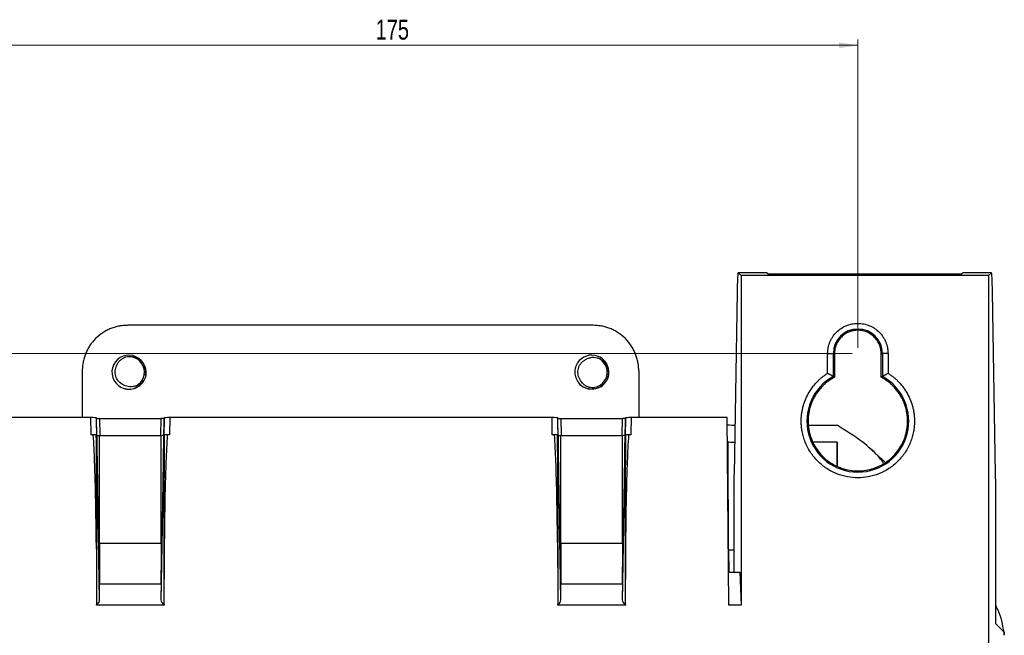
# Model space of a CAD drawing. Header units: millimetres. Extents: x -1111 to 1147, y -743 to 1146.
# Tile 27 of 203: x -954 to -781, y 330 to 438. Entities that reach past the tile are written whole.
import ezdxf

# ---------------------------------------------------------------- set-up
doc = ezdxf.new("R2010")
doc.units = ezdxf.units.MM
doc.styles.add('SLDTEXTSTYLE0', font='TXT', dxfattribs={"width": 0.75})
doc.dimstyles.new('SLDDIMSTYLE0', dxfattribs={"dimtxt": 3.5, "dimasz": 3.302, "dimexe": 0, "dimexo": 0.0625, "dimgap": 0.875, "dimtad": 1, "dimrnd": 1e-09, "dimzin": 12, "dimdsep": 46, "dimtxsty": 'SLDTEXTSTYLE0', "dimsah": 1, "dimcen": 0.09, "dimadec": 0, "dimazin": 3, "dimtfac": 1, "dimtofl": 0, "dimtmove": 0, "dimatfit": 3, "dimfxl": 1, "dimfrac": 2, "dimtolj": 1, "dimtzin": 12, "dimarcsym": 0})

# ---------------------------------------------------------------- blocks, each defined once
blk = doc.blocks.new('_D_3')
at = {"color": 8, "linetype": 'Continuous', "lineweight": 0}
for p, q in [((-807.88, 379.22), (-1107.55, 379.22)), ((-1106.55, -80.78), (-1106.55, 379.22)), ((-807.88, -80.78), (-1107.55, -80.78))]:
    blk.add_line(p, q, dxfattribs=at)
at = {"color": 8, "linetype": 'Continuous', "lineweight": 18}
for points in [[(-1106.55, 379.22), (-1107.06, 375.92), (-1106.04, 375.92)], [(-1106.55, -80.78), (-1106.04, -77.48), (-1107.06, -77.48)]]:
    blk.add_solid(points, dxfattribs=at)
at = {"color": 8, "linetype": 'Continuous', "lineweight": 18, "insert": (-1111.06, 152.88), "char_height": 3.5, "attachment_point": 1, "rotation": 90, "style": 'SLDTEXTSTYLE0'}
blk.add_mtext('460', dxfattribs=at)
blk = doc.blocks.new('_D_4')
at = {"color": 8, "linetype": 'Continuous', "lineweight": 0}
for p, q in [((-981.88, 380.22), (-981.88, 434.45)), ((-981.88, 433.45), (-806.88, 433.45)), ((-806.88, 380.22), (-806.88, 434.45))]:
    blk.add_line(p, q, dxfattribs=at)
at = {"color": 8, "linetype": 'Continuous', "lineweight": 18}
for points in [[(-981.88, 433.45), (-978.58, 432.94), (-978.58, 433.96)], [(-806.88, 433.45), (-810.19, 433.96), (-810.19, 432.94)]]:
    blk.add_solid(points, dxfattribs=at)
at = {"color": 8, "linetype": 'Continuous', "lineweight": 18, "insert": (-891.71, 437.96), "char_height": 3.5, "attachment_point": 1, "style": 'SLDTEXTSTYLE0'}
blk.add_mtext('175', dxfattribs=at)

msp = doc.modelspace()

# ---------------------------------------------------------------- linework, layer by layer
at = {"color": 7, "linetype": 'Continuous', "lineweight": 25}
for p, q in [((-822.925, 393.436), (-827.934, 393.436)), ((-827.926, 393.433), (-827.434, 392.94)), ((-822.926, 393.433), (-827.926, 393.433)), ((-822.712, 393.218), (-822.926, 393.433)), ((-788.391, 393.433), (-788.606, 393.218)), ((-783.384, 393.436), (-788.392, 393.436)), ((-783.391, 393.433), (-788.391, 393.433)), ((-783.391, 393.433), (-783.884, 392.94)), ((-827.434, 392.94), (-827.434, 334.965)), ((-783.884, 392.94), (-827.434, 392.94)), ((-789.605, 393.185), (-821.712, 393.185)), ((-783.884, 392.94), (-783.884, -32.06)), ((-828.122, 390.068), (-828.67, 357.928)), ((-782.648, 357.928), (-783.195, 390.068)), ((-853.428, 384.182), (-935.339, 384.182)), ((-812.194, 375.753), (-812.194, 379.219)), ((-812.194, 379.219), (-811.194, 379.219)), ((-811.194, 375.182), (-811.194, 379.219)), ((-810.984, 379.219), (-811.194, 379.219)), ((-810.984, 379.219), (-810.984, 375.056)), ((-802.784, 375.056), (-802.784, 379.219)), ((-802.784, 379.219), (-802.573, 379.219)), ((-802.573, 379.219), (-802.573, 375.182)), ((-801.574, 379.219), (-802.573, 379.219)), ((-801.574, 379.219), (-801.574, 375.753)), ((-943.334, 376.186), (-943.334, 367.94)), ((-845.433, 376.186), (-845.433, 367.94)), ((-856.125, 374.269), (-855.795, 373.895)), ((-810.984, 375.056), (-811.194, 375.182)), ((-802.573, 375.182), (-802.784, 375.056)), ((-936.017, 373.126), (-935.528, 373.029)), ((-854.333, 373.036), (-853.334, 372.972)), ((-941.841, 367.94), (-958.878, 367.94)), ((-941.788, 364.938), (-941.841, 367.94)), ((-940.281, 335.889), (-940.84, 367.905)), ((-940.84, 367.905), (-940.807, 367.783)), ((-940.61, 356.452), (-940.807, 367.783)), ((-940.307, 367.766), (-929.46, 367.766)), ((-928.927, 367.905), (-929.486, 335.889)), ((-928.96, 367.783), (-929.158, 356.459)), ((-928.96, 367.783), (-928.927, 367.905)), ((-927.927, 367.94), (-927.979, 364.938)), ((-860.691, 367.94), (-927.927, 367.94)), ((-860.638, 364.938), (-860.691, 367.94)), ((-859.131, 335.889), (-859.69, 367.905)), ((-859.69, 367.905), (-859.657, 367.783)), ((-859.46, 356.452), (-859.657, 367.783)), ((-859.157, 367.766), (-848.31, 367.766)), ((-847.777, 367.905), (-848.336, 335.889)), ((-847.81, 367.783), (-848.008, 356.459)), ((-847.81, 367.783), (-847.777, 367.905)), ((-846.777, 367.94), (-846.829, 364.938)), ((-829.889, 367.94), (-846.777, 367.94)), ((-829.601, 334.965), (-829.889, 367.94)), ((-815.49, 366.607), (-810.546, 366.607)), ((-941.396, 364.938), (-941.788, 364.938)), ((-929.46, 364.767), (-940.307, 364.767)), ((-929.46, 345.809), (-929.46, 364.767)), ((-927.979, 364.938), (-928.371, 364.938)), ((-860.246, 364.938), (-860.638, 364.938)), ((-848.31, 364.767), (-859.157, 364.767)), ((-848.31, 345.809), (-848.31, 364.767)), ((-846.829, 364.938), (-847.221, 364.938)), ((-810.546, 363.609), (-814.687, 363.609)), ((-810.546, 359.482), (-810.546, 363.609)), ((-810.543, 363.606), (-810.546, 363.609)), ((-810.543, 363.606), (-810.54, 359.478)), ((-802.149, 360.183), (-804.974, 362.699)), ((-828.691, 355.297), (-828.691, 340.729)), ((-782.627, 332.649), (-782.627, 355.297)), ((-940.868, 345.957), (-940.868, 345.957)), ((-940.84, 345.403), (-940.84, 339.519)), ((-940.307, 345.809), (-940.307, 338.86)), ((-929.46, 345.809), (-940.307, 345.809)), ((-929.46, 345.809), (-929.46, 338.86)), ((-928.927, 345.403), (-928.927, 339.519)), ((-928.899, 345.957), (-928.9, 345.957)), ((-859.718, 345.957), (-859.718, 345.957)), ((-859.69, 345.403), (-859.69, 339.519)), ((-859.157, 345.809), (-859.157, 338.86)), ((-848.31, 345.809), (-859.157, 345.809)), ((-848.31, 345.809), (-848.31, 338.86)), ((-847.777, 345.403), (-847.777, 339.519)), ((-847.749, 345.957), (-847.75, 345.957)), ((-829.624, 344.708), (-829.601, 340.729)), ((-829.652, 340.729), (-827.65, 340.729)), ((-827.65, 340.729), (-827.434, 334.965)), ((-940.84, 339.519), (-940.839, 334.965)), ((-940.307, 338.86), (-940.304, 338.68)), ((-940.281, 335.889), (-940.304, 338.68)), ((-940.304, 338.68), (-929.464, 338.68)), ((-929.464, 338.68), (-929.486, 335.889)), ((-929.464, 338.68), (-929.46, 338.86)), ((-928.929, 334.965), (-928.927, 339.519)), ((-859.69, 339.519), (-859.689, 334.965)), ((-859.157, 338.86), (-859.154, 338.68)), ((-859.131, 335.889), (-859.154, 338.68)), ((-859.154, 338.68), (-848.314, 338.68)), ((-848.314, 338.68), (-848.336, 335.889)), ((-848.314, 338.68), (-848.31, 338.86)), ((-847.779, 334.965), (-847.777, 339.519)), ((-940.839, 334.965), (-940.838, 335.055)), ((-928.929, 334.965), (-940.839, 334.965)), ((-928.93, 335.055), (-928.929, 334.965)), ((-859.689, 334.965), (-859.688, 335.055)), ((-847.779, 334.965), (-859.689, 334.965)), ((-847.78, 335.055), (-847.779, 334.965)), ((-827.434, 334.965), (-829.601, 334.965)), ((-781.181, 330.238), (-782.593, 331.649)), ((-781.163, 330.219), (-781.18, 330.236)), ((-781.163, 330.219), (-781.176, 330.219)), ((-781.121, 330.177), (-781.124, 330.109)), ((-781.121, 330.177), (-781.115, 329.81))]:
    msp.add_line(p, q, dxfattribs=at)
at = {"color": 250, "linetype": 'Continuous', "lineweight": 25}
for p, q in [((-940.307, 367.766), (-940.255, 364.767)), ((-929.513, 364.767), (-929.46, 367.766)), ((-859.157, 367.766), (-859.105, 364.767)), ((-848.363, 364.767), (-848.31, 367.766)), ((-940.307, 345.809), (-940.307, 364.767)), ((-859.157, 345.809), (-859.157, 364.767))]:
    msp.add_line(p, q, dxfattribs=at)
at = {"color": 7, "linetype": 'Continuous', "lineweight": 25}
for centre, radius, start, end in [((-806.884, 379.219), 4.311, 0, 180), ((-935.134, 375.941), 2.986, 348.72515, 252.69021), ((-935.09, 375.942), 2.7, 297.52135, 107.47866), ((-853.681, 375.944), 2.998, 343.81749, 214.53221), ((-853.677, 375.942), 2.7, 260.09686, 70.05417), ((-853.677, 375.942), 3, 301.65327, 0), ((-853.677, 375.942), 3, 214.46504, 259.46504), ((-806.884, 367.319), 8.966, 118.73582, 61.26418), ((-935.09, 375.942), 3, 251.88952, 296.88952)]:
    msp.add_arc(centre, radius, start, end, dxfattribs=at)
for centre, major_axis, ratio, start_param, end_param in [((-783.384, 387.436), (0, 6), 0.0349208, 5.1663855, 6.2831853), ((-941.84, 367.905), (1, 0), 0.0347886, 0.0093346, 1.5714043), ((-940.307, 367.783), (0.5, 0), 0.0347886, 3.1509273, 4.712997), ((-927.927, 367.905), (1, 0), 0.0347886, 1.5701884, 3.132258), ((-860.69, 367.905), (1, 0), 0.0347886, 0.0093346, 1.5714043), ((-859.157, 367.783), (0.5, 0), 0.0347886, 3.1509273, 4.712997), ((-846.777, 367.905), (1, 0), 0.0347886, 1.5701884, 3.132258), ((-826.889, 366.711), (3, 0), 0.0347834, 3.2266136, 4.137065), ((-941.84, 364.907), (1, 0), 0.0347886, 0.4071432, 1.1105689), ((-940.307, 364.785), (0.5, 0), 0.0347886, 3.7240949, 4.712997), ((-927.927, 364.907), (1, 0), 0.0347886, 2.0310237, 2.7344495), ((-860.69, 364.907), (1, 0), 0.0347886, 0.4071432, 1.1105689), ((-859.157, 364.785), (0.5, 0), 0.0347886, 3.7240949, 4.712997), ((-846.777, 364.907), (1, 0), 0.0347886, 2.0310237, 2.7344495), ((-826.889, 363.713), (3, 0), 0.0347834, 3.4787742, 4.1166385), ((-782.836, 355.297), (0, 6), 0.0349208, 4.712389, 5.1663855), ((-941.84, 345.949), (1, 0), 0.0349153, 0.0211566, 0.2360478), ((-940.821, 309.515), (-0.019, 58.39), 0.0001597, 0.9088804, 1.118088), ((-940.307, 345.826), (0.5, 0), 0.0349153, 4.4721264, 4.712997), ((-928.946, 309.515), (0.019, 58.39), 0.0001597, 5.1650973, 5.3743049), ((-927.927, 345.949), (1, 0), 0.0349153, 2.9055449, 3.1204361), ((-860.69, 345.949), (1, 0), 0.0349153, 0.0211566, 0.2360478), ((-859.671, 309.515), (-0.019, 58.39), 0.0001597, 0.9088804, 1.118088), ((-859.157, 345.826), (0.5, 0), 0.0349153, 4.4721264, 4.712997), ((-847.796, 309.515), (0.019, 58.39), 0.0001597, 5.1650973, 5.3743049), ((-846.777, 345.949), (1, 0), 0.0349153, 2.9055449, 3.1204361), ((-826.889, 344.751), (3, 0), 0.03491, 3.5648069, 4.0681738), ((-941.282, 335.897), (0.995, -0.114), 0.9305118, 5.2780669, 6.3967508), ((-928.486, 335.897), (0.995, 0.114), 0.9305118, 3.0280271, 4.1467111), ((-860.132, 335.897), (0.995, -0.114), 0.9305118, 5.2780669, 6.3967508), ((-847.336, 335.897), (0.995, 0.114), 0.9305118, 3.0280271, 4.1467111), ((-781.183, 329.238), (0, 1), 0.0349208, 6.2161846, 6.2482787), ((-781.183, 329.238), (0, 1), 0.0349208, 5.1243246, 6.2161846)]:
    msp.add_ellipse(centre, major_axis=major_axis, ratio=ratio, start_param=start_param, end_param=end_param, dxfattribs=at)
for points, knots in [([(-827.934, 393.436), (-827.936, 393.436), (-827.942, 393.434), (-827.95, 393.42), (-827.958, 393.397), (-827.966, 393.365), (-827.974, 393.324), (-827.982, 393.274), (-827.997, 393.163), (-828.019, 392.944), (-828.045, 392.542), (-828.069, 392.039), (-828.087, 391.544), (-828.099, 391.114), (-828.108, 390.781), (-828.115, 390.434), (-828.12, 390.19), (-828.122, 390.068)], [0, 0, 0, 0, 0.0351512, 0.0701712, 0.1051134, 0.1400317, 0.1749799, 0.2100119, 0.245181, 0.372597, 0.5000845, 0.6274826, 0.7549493, 0.8163453, 0.8774597, 0.9385817, 1, 1, 1, 1]), ([(-827.926, 393.433), (-827.928, 393.434), (-827.93, 393.436), (-827.932, 393.436), (-827.934, 393.436)], [0, 0, 0, 0, 0.4999999, 1, 1, 1, 1]), ([(-788.391, 393.433), (-788.39, 393.434), (-788.387, 393.436), (-788.385, 393.436), (-788.384, 393.436)], [0, 0, 0, 0, 0.4999999, 1, 1, 1, 1]), ([(-821.712, 393.185), (-821.743, 393.185), (-821.805, 393.185), (-821.896, 393.185), (-821.986, 393.186), (-822.107, 393.187), (-822.255, 393.19), (-822.411, 393.194), (-822.542, 393.2), (-822.635, 393.206), (-822.696, 393.212), (-822.706, 393.216), (-822.712, 393.218)], [0, 0, 0, 0, 0.0603372, 0.1202023, 0.1801138, 0.240589, 0.3701259, 0.5000293, 0.6295958, 0.7595293, 0.8796719, 1, 1, 1, 1]), ([(-788.606, 393.218), (-788.607, 393.217), (-788.611, 393.215), (-788.627, 393.212), (-788.652, 393.209), (-788.697, 393.205), (-788.776, 393.2), (-788.906, 393.194), (-789.063, 393.19), (-789.237, 393.187), (-789.42, 393.185), (-789.543, 393.185), (-789.605, 393.185)], [0, 0, 0, 0, 0.06037372, 0.12027356, 0.18021714, 0.24072094, 0.37030249, 0.50022144, 0.62977256, 0.7596615, 0.87974342, 1, 1, 1, 1]), ([(-935.339, 384.182), (-935.437, 384.181), (-935.632, 384.179), (-935.924, 384.162), (-936.216, 384.135), (-936.506, 384.098), (-936.954, 384.024), (-937.553, 383.883), (-938.298, 383.629), (-939.024, 383.298), (-939.964, 382.749), (-941.034, 381.881), (-941.902, 380.812), (-942.451, 379.872), (-942.781, 379.145), (-943.035, 378.4), (-943.191, 377.738), (-943.28, 377.161), (-943.326, 376.674), (-943.332, 376.349), (-943.334, 376.186)], [0, 0, 0, 0, 0.0233488, 0.0466531, 0.0699439, 0.0932527, 0.1166106, 0.1783616, 0.2401488, 0.3044582, 0.3688052, 0.5000057, 0.6312062, 0.695511, 0.7598625, 0.8216074, 0.8834008, 0.9222794, 0.9610974, 1, 1, 1, 1]), ([(-845.433, 376.186), (-845.434, 376.284), (-845.436, 376.479), (-845.453, 376.772), (-845.479, 377.063), (-845.517, 377.353), (-845.591, 377.801), (-845.732, 378.4), (-845.986, 379.145), (-846.317, 379.871), (-846.866, 380.811), (-847.734, 381.881), (-848.803, 382.749), (-849.743, 383.298), (-850.469, 383.628), (-851.214, 383.883), (-851.877, 384.039), (-852.454, 384.127), (-852.94, 384.173), (-853.265, 384.179), (-853.428, 384.182)], [0, 0, 0, 0, 0.0233488, 0.0466531, 0.0699439, 0.0932527, 0.1166106, 0.1783616, 0.2401488, 0.3044582, 0.3688052, 0.5000057, 0.6312062, 0.695511, 0.7598625, 0.8216074, 0.8834008, 0.9222794, 0.9610974, 1, 1, 1, 1]), ([(-812.194, 379.219), (-812.193, 379.287), (-812.192, 379.423), (-812.179, 379.626), (-812.16, 379.829), (-812.133, 380.031), (-812.079, 380.337), (-811.979, 380.744), (-811.803, 381.243), (-811.577, 381.724), (-811.212, 382.331), (-810.652, 383.01), (-809.847, 383.665), (-808.938, 384.152), (-807.94, 384.459), (-806.884, 384.565), (-805.827, 384.459), (-804.83, 384.152), (-803.92, 383.665), (-803.115, 383.01), (-802.556, 382.331), (-802.191, 381.724), (-801.965, 381.243), (-801.788, 380.745), (-801.677, 380.294), (-801.613, 379.897), (-801.58, 379.559), (-801.576, 379.333), (-801.574, 379.219)], [0, 0, 0, 0, 0.0122324, 0.0244404, 0.036642, 0.0488552, 0.0610981, 0.0926306, 0.1241947, 0.1561502, 0.1881363, 0.2515733, 0.3133701, 0.3738145, 0.4362844, 0.5000032, 0.5637221, 0.6261919, 0.6866364, 0.7484332, 0.8118702, 0.8438257, 0.8758118, 0.9073443, 0.9389084, 0.959279, 0.979615, 1, 1, 1, 1]), ([(-806.884, 383.319), (-806.951, 383.319), (-807.086, 383.317), (-807.287, 383.302), (-807.487, 383.277), (-807.684, 383.243), (-807.879, 383.199), (-808.073, 383.145), (-808.264, 383.082), (-808.64, 382.937), (-809.177, 382.652), (-809.801, 382.137), (-810.316, 381.513), (-810.632, 380.916), (-810.814, 380.411), (-810.912, 380.021), (-810.973, 379.623), (-810.98, 379.354), (-810.984, 379.219)], [0, 0, 0, 0, 0.0315332, 0.0628412, 0.093999, 0.1250827, 0.156169, 0.1873346, 0.2186556, 0.2502069, 0.3750809, 0.5000367, 0.6249107, 0.7498665, 0.81269, 0.8749125, 0.9371454, 1, 1, 1, 1]), ([(-802.784, 379.219), (-802.785, 379.284), (-802.786, 379.414), (-802.8, 379.607), (-802.823, 379.798), (-802.854, 379.988), (-802.895, 380.176), (-802.944, 380.362), (-803.003, 380.547), (-803.095, 380.798), (-803.237, 381.109), (-803.448, 381.469), (-803.696, 381.809), (-803.979, 382.124), (-804.294, 382.408), (-804.634, 382.655), (-804.994, 382.866), (-805.364, 383.034), (-805.739, 383.163), (-806.114, 383.253), (-806.497, 383.309), (-806.754, 383.316), (-806.884, 383.319)], [0, 0, 0, 0, 0.0302324, 0.060266, 0.0901672, 0.1200033, 0.1498419, 0.1797508, 0.2097971, 0.2400471, 0.3043183, 0.3686713, 0.4343101, 0.5000324, 0.5656712, 0.6313935, 0.6956647, 0.7600177, 0.8202681, 0.8799886, 0.9397193, 1, 1, 1, 1]), ([(-937.362, 376.883), (-937.309, 377.066), (-937.237, 377.24), (-937.053, 377.568), (-936.94, 377.724), (-936.687, 378.003), (-936.546, 378.129), (-936.237, 378.35), (-936.074, 378.443), (-935.901, 378.517)], [0, 0, 0, 0, 0.25, 0.25, 0.5, 0.5, 0.75, 0.75, 1, 1, 1, 1]), ([(-935.901, 378.517), (-935.567, 378.662), (-935.202, 378.725), (-934.664, 378.712), (-934.483, 378.69), (-934.131, 378.609), (-933.961, 378.552), (-933.633, 378.405), (-933.474, 378.314), (-933.181, 378.106), (-933.046, 377.988), (-932.671, 377.595), (-932.474, 377.289), (-932.271, 376.786), (-932.22, 376.614), (-932.15, 376.262), (-932.132, 376.08), (-932.129, 375.72), (-932.144, 375.542), (-932.207, 375.188), (-932.255, 375.011), (-932.382, 374.676), (-932.46, 374.515), (-932.647, 374.206), (-932.755, 374.06), (-933.118, 373.655), (-933.409, 373.431), (-933.733, 373.266)], [0, 0, 0, 0, 0.125, 0.125, 0.1875, 0.1875, 0.25, 0.25, 0.3125, 0.3125, 0.375, 0.375, 0.5, 0.5, 0.5625, 0.5625, 0.625, 0.625, 0.6875, 0.6875, 0.75, 0.75, 0.8125, 0.8125, 0.875, 0.875, 1, 1, 1, 1]), ([(-855.805, 374.71), (-855.968, 374.991), (-856.073, 375.303), (-856.136, 375.779), (-856.141, 375.942), (-856.12, 376.263), (-856.094, 376.421), (-856.011, 376.732), (-855.954, 376.885), (-855.812, 377.173), (-855.728, 377.309), (-855.531, 377.565), (-855.42, 377.684), (-855.18, 377.895), (-855.05, 377.988), (-854.91, 378.07)], [0, 0, 0, 0, 0.25, 0.25, 0.375, 0.375, 0.5, 0.5, 0.625, 0.625, 0.75, 0.75, 0.875, 0.875, 1, 1, 1, 1]), ([(-854.91, 378.07), (-854.757, 378.183), (-854.594, 378.277), (-854.248, 378.427), (-854.064, 378.482), (-853.694, 378.549), (-853.505, 378.564), (-853.125, 378.552), (-852.939, 378.526), (-852.756, 378.48)], [0, 0, 0, 0, 0.25, 0.25, 0.5, 0.5, 0.75, 0.75, 1, 1, 1, 1]), ([(-852.756, 378.48), (-852.403, 378.392), (-852.075, 378.221), (-851.656, 377.883), (-851.526, 377.755), (-851.295, 377.478), (-851.195, 377.329), (-851.023, 377.012), (-850.952, 376.844), (-850.846, 376.501), (-850.81, 376.325), (-850.752, 375.785), (-850.781, 375.422), (-850.926, 374.899), (-850.99, 374.731), (-851.148, 374.41), (-851.244, 374.254), (-851.461, 373.966), (-851.581, 373.834), (-851.846, 373.591), (-851.992, 373.48), (-852.296, 373.29), (-852.456, 373.21), (-852.792, 373.079), (-852.967, 373.028), (-853.501, 372.927), (-853.869, 372.926), (-854.226, 372.993)], [0, 0, 0, 0, 0.125, 0.125, 0.1875, 0.1875, 0.25, 0.25, 0.3125, 0.3125, 0.375, 0.375, 0.5, 0.5, 0.5625, 0.5625, 0.625, 0.625, 0.6875, 0.6875, 0.75, 0.75, 0.8125, 0.8125, 0.875, 0.875, 1, 1, 1, 1]), ([(-936.031, 373.67), (-936.331, 373.795), (-936.604, 373.978), (-936.943, 374.318), (-937.046, 374.444), (-937.225, 374.713), (-937.301, 374.854), (-937.423, 375.151), (-937.471, 375.307), (-937.533, 375.622), (-937.549, 375.781), (-937.549, 376.104), (-937.532, 376.266), (-937.47, 376.579), (-937.424, 376.733), (-937.362, 376.883)], [0, 0, 0, 0, 0.25, 0.25, 0.375, 0.375, 0.5, 0.5, 0.625, 0.625, 0.75, 0.75, 0.875, 0.875, 1, 1, 1, 1]), ([(-933.844, 373.236), (-933.525, 373.404), (-932.956, 373.703), (-932.647, 374.261), (-932.511, 374.506)], [0, 0, 0, 0, 0.5608852, 1, 1, 1, 1]), ([(-856.151, 374.244), (-855.957, 373.961), (-855.712, 373.714), (-855.16, 373.323), (-854.846, 373.174), (-854.352, 373.047), (-854.181, 373.02), (-853.842, 373.001), (-853.673, 373.006), (-853.463, 373.05), (-853.421, 373.06), (-853.372, 373.08), (-853.363, 373.085), (-853.345, 373.095), (-853.335, 373.102), (-853.336, 373.121), (-853.347, 373.127), (-853.367, 373.135), (-853.377, 373.138), (-853.429, 373.15), (-853.471, 373.155), (-853.556, 373.167), (-853.598, 373.173), (-853.809, 373.203), (-853.977, 373.235), (-854.142, 373.282)], [0, 0, 0, 0, 0.25, 0.25, 0.5, 0.5, 0.625, 0.625, 0.75, 0.75, 0.78125, 0.78125, 0.7890625, 0.7890625, 0.796875, 0.796875, 0.8046875, 0.8046875, 0.8125, 0.8125, 0.84375, 0.84375, 0.875, 0.875, 1, 1, 1, 1]), ([(-854.142, 373.282), (-854.323, 373.334), (-854.497, 373.404), (-854.83, 373.581), (-854.989, 373.688), (-855.419, 374.052), (-855.653, 374.36), (-855.805, 374.71)], [0, 0, 0, 0, 0.25, 0.25, 0.5, 0.5, 1, 1, 1, 1]), ([(-816.849, 367.319), (-816.848, 367.423), (-816.847, 367.629), (-816.832, 367.938), (-816.808, 368.246), (-816.775, 368.553), (-816.732, 368.858), (-816.679, 369.163), (-816.617, 369.466), (-816.471, 370.081), (-816.178, 370.992), (-815.632, 372.149), (-814.944, 373.228), (-814.263, 374.04), (-813.667, 374.63), (-813.201, 375.035), (-812.712, 375.414), (-812.367, 375.639), (-812.194, 375.753)], [0, 0, 0, 0, 0.0308544, 0.0616214, 0.0923304, 0.1230113, 0.1536937, 0.1844075, 0.2151824, 0.2460478, 0.3730057, 0.5000145, 0.6269724, 0.7539813, 0.8155956, 0.876978, 0.9383668, 1, 1, 1, 1]), ([(-810.984, 375.056), (-811.067, 375.011), (-811.233, 374.921), (-811.476, 374.776), (-811.714, 374.624), (-811.947, 374.465), (-812.173, 374.299), (-812.395, 374.126), (-812.611, 373.945), (-812.821, 373.757), (-813.026, 373.561), (-813.331, 373.251), (-813.72, 372.807), (-814.161, 372.206), (-814.552, 371.567), (-815, 370.669), (-815.411, 369.487), (-815.65, 368.035), (-815.649, 366.595), (-815.417, 365.198), (-814.968, 363.855), (-814.294, 362.583), (-813.403, 361.412), (-812.303, 360.388), (-811.044, 359.567), (-809.693, 358.985), (-808.295, 358.639), (-806.884, 358.527), (-805.472, 358.639), (-804.075, 358.985), (-802.723, 359.567), (-801.464, 360.388), (-800.364, 361.412), (-799.473, 362.583), (-798.8, 363.855), (-798.351, 365.198), (-798.119, 366.595), (-798.118, 368.035), (-798.356, 369.487), (-798.767, 370.669), (-799.215, 371.567), (-799.606, 372.206), (-800.047, 372.807), (-800.498, 373.321), (-800.943, 373.76), (-801.369, 374.129), (-801.818, 374.469), (-802.289, 374.782), (-802.618, 374.964), (-802.784, 375.056)], [0, 0, 0, 0, 0.0061158, 0.0122063, 0.0182781, 0.0243372, 0.0303902, 0.0364434, 0.0425033, 0.0485761, 0.0546683, 0.060786, 0.0767393, 0.0927037, 0.1088924, 0.1250924, 0.1574511, 0.1893401, 0.2196959, 0.2500629, 0.2804187, 0.3107857, 0.3426747, 0.3750334, 0.4073921, 0.4392811, 0.4696369, 0.5000039, 0.5303597, 0.5607266, 0.5926156, 0.6249743, 0.657333, 0.6892221, 0.7195779, 0.7499448, 0.7803006, 0.8106676, 0.8425566, 0.8749153, 0.891104, 0.907304, 0.9232572, 0.9392217, 0.9514266, 0.9635559, 0.9756605, 0.9877916, 1, 1, 1, 1]), ([(-812.194, 375.753), (-812.159, 375.734), (-812.096, 375.699), (-812.009, 375.65), (-811.938, 375.611), (-811.884, 375.58), (-811.791, 375.527), (-811.668, 375.458), (-811.515, 375.369), (-811.388, 375.296), (-811.296, 375.241), (-811.238, 375.208), (-811.205, 375.188), (-811.198, 375.184), (-811.194, 375.182)], [0, 0, 0, 0, 0.0710953, 0.1315919, 0.1814874, 0.2207799, 0.2494684, 0.3830631, 0.4988987, 0.6291712, 0.7487638, 0.8346117, 0.9181954, 1, 1, 1, 1]), ([(-802.573, 375.182), (-802.571, 375.182), (-802.568, 375.184), (-802.555, 375.192), (-802.536, 375.204), (-802.509, 375.219), (-802.462, 375.247), (-802.379, 375.296), (-802.252, 375.369), (-802.099, 375.458), (-801.948, 375.543), (-801.77, 375.644), (-801.65, 375.711), (-801.574, 375.753)], [0, 0, 0, 0, 0.0489261, 0.09842464, 0.14860471, 0.19957102, 0.25142354, 0.37100015, 0.5013144, 0.61713454, 0.75077039, 0.84232224, 1, 1, 1, 1]), ([(-801.574, 375.753), (-801.487, 375.697), (-801.313, 375.585), (-801.059, 375.408), (-800.811, 375.224), (-800.57, 375.032), (-800.334, 374.833), (-800.104, 374.626), (-799.881, 374.412), (-799.438, 373.962), (-798.824, 373.228), (-798.136, 372.149), (-797.589, 370.992), (-797.264, 369.983), (-797.083, 369.164), (-796.988, 368.554), (-796.929, 367.938), (-796.922, 367.526), (-796.918, 367.319)], [0, 0, 0, 0, 0.0308544, 0.0616214, 0.0923304, 0.1230113, 0.1536937, 0.1844075, 0.2151824, 0.2460478, 0.3730057, 0.5000145, 0.6269724, 0.7539813, 0.8155956, 0.876978, 0.9383668, 1, 1, 1, 1]), ([(-933.842, 373.548), (-934.018, 373.478), (-934.199, 373.428), (-934.57, 373.366), (-934.762, 373.355), (-935.324, 373.383), (-935.698, 373.485), (-936.031, 373.67)], [0, 0, 0, 0, 0.25, 0.25, 0.5, 0.5, 1, 1, 1, 1]), ([(-936.022, 373.091), (-935.696, 372.984), (-935.352, 372.936), (-934.676, 372.961), (-934.336, 373.034), (-933.866, 373.233), (-933.714, 373.315), (-933.434, 373.506), (-933.303, 373.613), (-933.162, 373.775), (-933.135, 373.809), (-933.108, 373.855), (-933.103, 373.864), (-933.096, 373.883), (-933.092, 373.895), (-933.104, 373.91), (-933.117, 373.907), (-933.137, 373.901), (-933.147, 373.897), (-933.196, 373.876), (-933.232, 373.854), (-933.307, 373.812), (-933.344, 373.791), (-933.53, 373.687), (-933.683, 373.611), (-933.842, 373.548)], [0, 0, 0, 0, 0.25, 0.25, 0.5, 0.5, 0.625, 0.625, 0.75, 0.75, 0.78125, 0.78125, 0.7890625, 0.7890625, 0.796875, 0.796875, 0.8046875, 0.8046875, 0.8125, 0.8125, 0.84375, 0.84375, 0.875, 0.875, 1, 1, 1, 1]), ([(-852.502, 373.234), (-852.386, 373.26), (-852.189, 373.304), (-852.05, 373.447), (-851.992, 373.506)], [0, 0, 0, 0, 0.5888429, 1, 1, 1, 1]), ([(-928.96, 367.783), (-928.961, 367.778), (-929.016, 367.774), (-929.2, 367.768), (-929.329, 367.766), (-929.46, 367.766)], [0, 0, 0, 0, 0.5, 0.5, 1, 1, 1, 1]), ([(-847.81, 367.783), (-847.811, 367.778), (-847.866, 367.774), (-848.05, 367.768), (-848.179, 367.766), (-848.31, 367.766)], [0, 0, 0, 0, 0.5, 0.5, 1, 1, 1, 1]), ([(-796.918, 367.319), (-796.919, 367.218), (-796.921, 367.015), (-796.935, 366.712), (-796.958, 366.409), (-796.99, 366.107), (-797.032, 365.806), (-797.12, 365.288), (-797.291, 364.561), (-797.608, 363.633), (-798.02, 362.727), (-798.704, 361.556), (-799.787, 360.222), (-801.38, 358.928), (-803.166, 358.003), (-805.024, 357.469), (-806.884, 357.298), (-808.744, 357.469), (-810.601, 358.003), (-812.387, 358.928), (-813.981, 360.222), (-815.063, 361.555), (-815.748, 362.727), (-816.16, 363.633), (-816.476, 364.561), (-816.671, 365.387), (-816.781, 366.106), (-816.839, 366.712), (-816.846, 367.117), (-816.849, 367.319)], [0, 0, 0, 0, 0.0097311, 0.0194451, 0.0291509, 0.0388577, 0.0485745, 0.0583103, 0.089198, 0.1201024, 0.1522777, 0.1844699, 0.2501191, 0.3157683, 0.3800532, 0.4417723, 0.5000033, 0.5582344, 0.6199535, 0.6842384, 0.7498876, 0.8155368, 0.8477121, 0.8799043, 0.910792, 0.9416964, 0.9611392, 0.9805496, 1, 1, 1, 1]), ([(-802.34, 359.961), (-802.52, 360.195), (-803.615, 361.617), (-806.311, 363.975), (-809.065, 365.686), (-810.546, 366.607)], [0, 0, 0, 0, 0.0835424, 0.5069459, 1, 1, 1, 1]), ([(-940.868, 345.957), (-940.895, 349.122), (-940.94, 352.287), (-941.054, 357.033), (-941.099, 358.615), (-941.188, 360.987), (-941.22, 361.778), (-941.297, 363.358), (-941.341, 364.148), (-941.396, 364.938)], [0, 0, 0, 0, 0.5, 0.5, 0.75, 0.75, 0.875, 0.875, 1, 1, 1, 1]), ([(-940.61, 356.452), (-940.615, 356.785), (-940.621, 357.118), (-940.626, 357.451), (-940.648, 358.783), (-940.668, 360.114), (-940.685, 361.446), (-940.7, 362.556), (-940.713, 363.666), (-940.725, 364.775)], [0, 0, 0, 0, 0.0009992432, 0.0009992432, 0.0009992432, 0.0049962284, 0.0049962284, 0.0049962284, 0.0083259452, 0.0083259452, 0.0083259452, 0.0083259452]), ([(-929.042, 364.775), (-929.061, 364.774), (-929.083, 364.773), (-929.2, 364.769), (-929.329, 364.767), (-929.46, 364.767)], [0.36546781, 0.36546781, 0.36546781, 0.36546781, 0.5, 0.5, 1, 1, 1, 1]), ([(-929.042, 364.775), (-929.046, 364.442), (-929.05, 364.109), (-929.053, 363.776), (-929.069, 362.443), (-929.086, 361.11), (-929.105, 359.777), (-929.121, 358.671), (-929.139, 357.565), (-929.158, 356.459)], [0, 0, 0, 0, 0.0010000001, 0.0010000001, 0.0010000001, 0.0050000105, 0.0050000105, 0.0050000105, 0.0083186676, 0.0083186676, 0.0083186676, 0.0083186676]), ([(-928.371, 364.938), (-928.427, 364.148), (-928.47, 363.358), (-928.547, 361.778), (-928.58, 360.987), (-928.668, 358.615), (-928.714, 357.033), (-928.827, 352.287), (-928.872, 349.122), (-928.899, 345.957)], [0, 0, 0, 0, 0.125, 0.125, 0.25, 0.25, 0.5, 0.5, 1, 1, 1, 1]), ([(-859.718, 345.957), (-859.745, 349.122), (-859.79, 352.287), (-859.904, 357.033), (-859.949, 358.615), (-860.038, 360.987), (-860.07, 361.778), (-860.147, 363.358), (-860.191, 364.148), (-860.246, 364.938)], [0, 0, 0, 0, 0.5, 0.5, 0.75, 0.75, 0.875, 0.875, 1, 1, 1, 1]), ([(-859.46, 356.452), (-859.465, 356.785), (-859.471, 357.118), (-859.476, 357.451), (-859.498, 358.783), (-859.518, 360.114), (-859.535, 361.446), (-859.55, 362.556), (-859.563, 363.666), (-859.575, 364.775)], [0, 0, 0, 0, 0.0009992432, 0.0009992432, 0.0009992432, 0.0049962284, 0.0049962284, 0.0049962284, 0.0083259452, 0.0083259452, 0.0083259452, 0.0083259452]), ([(-847.892, 364.775), (-847.911, 364.774), (-847.933, 364.773), (-848.05, 364.769), (-848.179, 364.767), (-848.31, 364.767)], [0.36546781, 0.36546781, 0.36546781, 0.36546781, 0.5, 0.5, 1, 1, 1, 1]), ([(-847.892, 364.775), (-847.896, 364.442), (-847.9, 364.109), (-847.903, 363.776), (-847.919, 362.443), (-847.936, 361.11), (-847.955, 359.777), (-847.971, 358.671), (-847.989, 357.565), (-848.008, 356.459)], [0, 0, 0, 0, 0.0010000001, 0.0010000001, 0.0010000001, 0.0050000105, 0.0050000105, 0.0050000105, 0.0083186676, 0.0083186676, 0.0083186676, 0.0083186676]), ([(-847.221, 364.938), (-847.277, 364.148), (-847.32, 363.358), (-847.397, 361.778), (-847.43, 360.987), (-847.518, 358.615), (-847.564, 357.033), (-847.677, 352.287), (-847.722, 349.122), (-847.749, 345.957)], [0, 0, 0, 0, 0.125, 0.125, 0.25, 0.25, 0.5, 0.5, 1, 1, 1, 1]), ([(-828.67, 357.928), (-828.671, 357.86), (-828.673, 357.723), (-828.676, 357.514), (-828.679, 357.301), (-828.681, 357.086), (-828.684, 356.868), (-828.686, 356.574), (-828.689, 356.203), (-828.69, 355.751), (-828.691, 355.449), (-828.691, 355.297)], [0, 0, 0, 0, 0.0835178, 0.1668061, 0.2499844, 0.3331728, 0.4164912, 0.5000589, 0.666823, 0.8331497, 1, 1, 1, 1]), ([(-940.426, 345.809), (-940.421, 345.476), (-940.415, 345.144), (-940.409, 344.811), (-940.386, 343.479), (-940.363, 342.148), (-940.34, 340.816), (-940.329, 340.164), (-940.318, 339.512), (-940.307, 338.86)], [0, 0, 0, 0, 0.0009992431, 0.0009992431, 0.0009992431, 0.004996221, 0.004996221, 0.004996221, 0.006953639, 0.006953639, 0.006953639, 0.006953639]), ([(-929.46, 338.86), (-929.455, 339.2), (-929.449, 339.54), (-929.443, 339.88), (-929.42, 341.24), (-929.396, 342.601), (-929.373, 343.961), (-929.362, 344.577), (-929.352, 345.193), (-929.341, 345.809)], [0, 0, 0, 0, 0.0010207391, 0.0010207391, 0.0010207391, 0.0051037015, 0.0051037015, 0.0051037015, 0.0069536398, 0.0069536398, 0.0069536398, 0.0069536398]), ([(-859.276, 345.809), (-859.271, 345.476), (-859.265, 345.144), (-859.259, 344.811), (-859.236, 343.479), (-859.213, 342.148), (-859.19, 340.816), (-859.179, 340.164), (-859.168, 339.512), (-859.157, 338.86)], [0, 0, 0, 0, 0.0009992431, 0.0009992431, 0.0009992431, 0.004996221, 0.004996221, 0.004996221, 0.006953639, 0.006953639, 0.006953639, 0.006953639]), ([(-848.31, 338.86), (-848.305, 339.2), (-848.299, 339.54), (-848.293, 339.88), (-848.27, 341.24), (-848.246, 342.601), (-848.223, 343.961), (-848.212, 344.577), (-848.202, 345.193), (-848.191, 345.809)], [0, 0, 0, 0, 0.0010207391, 0.0010207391, 0.0010207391, 0.0051037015, 0.0051037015, 0.0051037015, 0.0069536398, 0.0069536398, 0.0069536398, 0.0069536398]), ([(-781.163, 330.219), (-781.403, 331.517), (-781.7, 333.129), (-782.476, 334.625), (-782.627, 334.916)], [0, 0, 0, 0, 0.8055318, 1, 1, 1, 1]), ([(-782.593, 331.649), (-782.594, 331.651), (-782.596, 331.655), (-782.599, 331.671), (-782.602, 331.695), (-782.607, 331.74), (-782.612, 331.819), (-782.617, 331.949), (-782.621, 332.106), (-782.624, 332.281), (-782.626, 332.464), (-782.626, 332.587), (-782.627, 332.649)], [0, 0, 0, 0, 0.0603737, 0.1202736, 0.1802171, 0.2407209, 0.3703025, 0.5002214, 0.6297726, 0.7596615, 0.8797434, 1, 1, 1, 1])]:
    msp.add_open_spline(points, degree=3, knots=knots, dxfattribs=at)
for points in [[(-822.926, 393.433), (-822.929, 393.435), (-822.931, 393.436), (-822.934, 393.436)], [(-783.391, 393.433), (-783.389, 393.435), (-783.386, 393.436), (-783.384, 393.436)], [(-940.922, 364.92), (-940.873, 358.597), (-940.844, 352.273), (-940.84, 345.949)], [(-928.927, 345.949), (-928.924, 352.273), (-928.894, 358.597), (-928.846, 364.92)], [(-859.772, 364.92), (-859.723, 358.597), (-859.694, 352.273), (-859.69, 345.949)], [(-847.777, 345.949), (-847.774, 352.273), (-847.744, 358.597), (-847.696, 364.92)], [(-829.623, 344.707), (-829.659, 351.031), (-829.691, 357.355), (-829.72, 363.678)], [(-940.426, 345.809), (-940.487, 349.356), (-940.548, 352.904), (-940.61, 356.452)], [(-929.158, 356.459), (-929.219, 352.909), (-929.28, 349.359), (-929.341, 345.809)], [(-859.276, 345.809), (-859.337, 349.356), (-859.398, 352.904), (-859.46, 356.452)], [(-848.008, 356.459), (-848.069, 352.909), (-848.13, 349.359), (-848.191, 345.809)], [(-940.868, 345.957), (-940.85, 343.811), (-940.841, 341.665), (-940.84, 339.519)], [(-940.84, 345.403), (-940.84, 345.585), (-940.84, 345.767), (-940.84, 345.949)], [(-929.341, 345.809), (-929.38, 345.809), (-929.42, 345.809), (-929.46, 345.809)], [(-928.927, 339.519), (-928.927, 341.665), (-928.918, 343.811), (-928.9, 345.957)], [(-928.927, 345.949), (-928.927, 345.767), (-928.927, 345.585), (-928.927, 345.403)], [(-859.718, 345.957), (-859.7, 343.811), (-859.691, 341.665), (-859.69, 339.519)], [(-859.69, 345.403), (-859.69, 345.585), (-859.69, 345.767), (-859.69, 345.949)], [(-848.191, 345.809), (-848.23, 345.809), (-848.27, 345.809), (-848.31, 345.809)], [(-847.777, 339.519), (-847.777, 341.665), (-847.768, 343.811), (-847.75, 345.957)], [(-847.777, 345.949), (-847.777, 345.767), (-847.777, 345.585), (-847.777, 345.403)]]:
    msp.add_open_spline(points, degree=3, dxfattribs=at)

# ---------------------------------------------------------------- dimensions: what is measured, and where the dimension line sits
at = {"color": 8, "linetype": 'Continuous', "lineweight": 18}
dim = msp.add_linear_dim(base=(-806.884, 433.449), p1=(-981.884, 379.219), p2=(-806.884, 379.219), dimstyle='SLDDIMSTYLE0', dxfattribs=at)
dim.commit()
dim.dimension.update_dxf_attribs({"geometry": '_D_4', "text_midpoint": (-887.829, 433.449), "dimtype": 160})
dim = msp.add_linear_dim(base=(-1106.552, 379.219), p1=(-806.884, -80.781), p2=(-806.884, 379.219), angle=90, dimstyle='SLDDIMSTYLE0', dxfattribs=at)
dim.commit()
dim.dimension.update_dxf_attribs({"geometry": '_D_3', "text_midpoint": (-1106.552, 156.76), "dimtype": 160})

doc.saveas('drawing.dxf')
